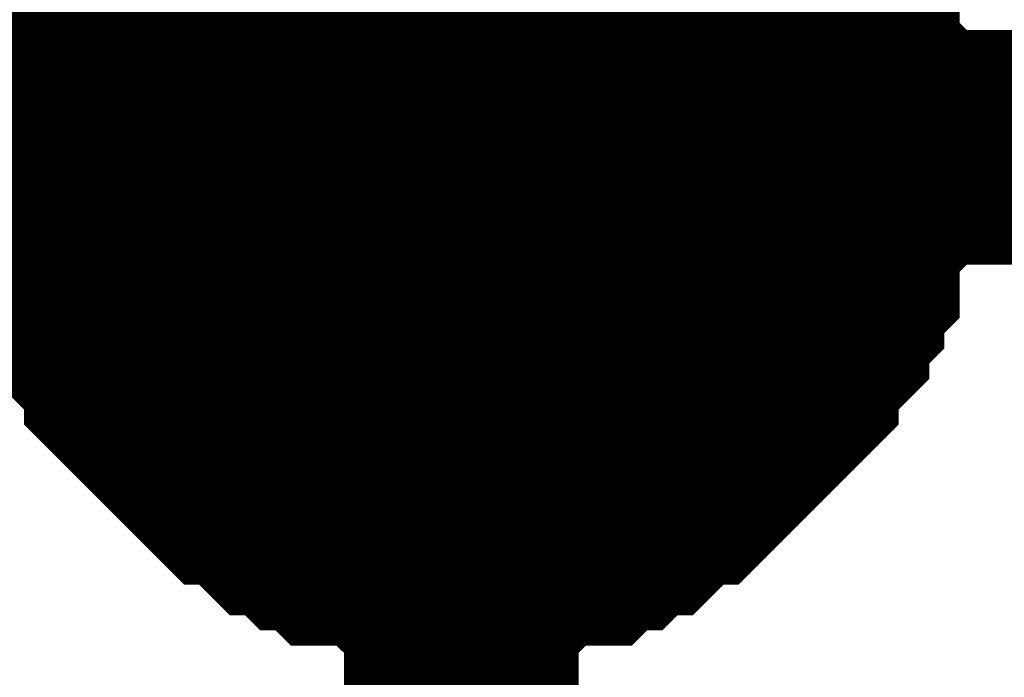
# Model space of a CAD drawing. Header units: inches. Extents: x 0 to 292, y 0 to 193.
# Tile 42 of 256: x 62.095 to 63.354, y 46.218 to 47.059. Entities that reach past the tile are written whole.
import ezdxf

# ---------------------------------------------------------------- set-up
doc = ezdxf.new("R2010")
doc.units = ezdxf.units.IN
doc.layers.add('Sheet', color=255, linetype='Continuous')

msp = doc.modelspace()

# ---------------------------------------------------------------- linework, layer by layer
at = {"layer": 'Sheet'}
msp.add_lwpolyline([(62.364, 46.904, 0.508, 0.508, 1), (62.872, 46.904, 0.508, 0.508, 1)], format="xyseb", close=True, dxfattribs=at)
for points in [[(62.1531, 46.8956, 0.2997, 0.2997, 0), (62.1531, 46.9151, 0.2997, 0.2997, 0), (62.1531, 46.9541, 0.2997, 0.2997, 0), (62.1531, 46.9736, 0.2997, 0.2997, 0), (62.1726, 46.9931, 0.2997, 0.2997, 0), (62.1726, 47.0126, 0.2997, 0.2997, 0), (62.1726, 47.0516, 0.2997, 0.2997, 0), (62.192, 47.071, 0.2997, 0.2997, 0), (62.192, 47.0905, 0.2997, 0.2997, 0), (62.2115, 47.11, 0.2997, 0.2997, 0), (62.2115, 47.1295, 0.2997, 0.2997, 0), (62.231, 47.149, 0.2997, 0.2997, 0), (62.2505, 47.1685, 0.2997, 0.2997, 0), (62.2505, 47.188, 0.2997, 0.2997, 0), (62.27, 47.2075, 0.2997, 0.2997, 0), (62.2895, 47.227, 0.2997, 0.2997, 0)], [(62.1531, 46.8956, 0.2997, 0.2997, 0), (62.1531, 46.9151, 0.2997, 0.2997, 0), (62.1531, 46.9541, 0.2997, 0.2997, 0), (62.1531, 46.9736, 0.2997, 0.2997, 0), (62.1726, 46.9931, 0.2997, 0.2997, 0), (62.1726, 47.0126, 0.2997, 0.2997, 0), (62.1726, 47.0516, 0.2997, 0.2997, 0), (62.192, 47.071, 0.2997, 0.2997, 0), (62.192, 47.0905, 0.2997, 0.2997, 0), (62.2115, 47.11, 0.2997, 0.2997, 0), (62.2115, 47.1295, 0.2997, 0.2997, 0), (62.231, 47.149, 0.2997, 0.2997, 0), (62.2505, 47.1685, 0.2997, 0.2997, 0), (62.2505, 47.188, 0.2997, 0.2997, 0), (62.27, 47.2075, 0.2997, 0.2997, 0), (62.2895, 47.227, 0.2997, 0.2997, 0)], [(62.1531, 46.8956, 0.2997, 0.2997, 0), (62.1531, 46.9151, 0.2997, 0.2997, 0), (62.1531, 46.9541, 0.2997, 0.2997, 0), (62.1531, 46.9736, 0.2997, 0.2997, 0), (62.1726, 46.9931, 0.2997, 0.2997, 0), (62.1726, 47.0126, 0.2997, 0.2997, 0), (62.1726, 47.0516, 0.2997, 0.2997, 0), (62.192, 47.071, 0.2997, 0.2997, 0), (62.192, 47.0905, 0.2997, 0.2997, 0), (62.2115, 47.11, 0.2997, 0.2997, 0), (62.2115, 47.1295, 0.2997, 0.2997, 0), (62.231, 47.149, 0.2997, 0.2997, 0), (62.2505, 47.1685, 0.2997, 0.2997, 0), (62.2505, 47.188, 0.2997, 0.2997, 0), (62.27, 47.2075, 0.2997, 0.2997, 0), (62.2895, 47.227, 0.2997, 0.2997, 0)], [(62.1531, 46.8956, 0.2997, 0.2997, 0), (62.1531, 46.9151, 0.2997, 0.2997, 0), (62.1531, 46.9541, 0.2997, 0.2997, 0), (62.1531, 46.9736, 0.2997, 0.2997, 0), (62.1726, 46.9931, 0.2997, 0.2997, 0), (62.1726, 47.0126, 0.2997, 0.2997, 0), (62.1726, 47.0516, 0.2997, 0.2997, 0), (62.192, 47.071, 0.2997, 0.2997, 0), (62.192, 47.0905, 0.2997, 0.2997, 0), (62.2115, 47.11, 0.2997, 0.2997, 0), (62.2115, 47.1295, 0.2997, 0.2997, 0), (62.231, 47.149, 0.2997, 0.2997, 0), (62.2505, 47.1685, 0.2997, 0.2997, 0), (62.2505, 47.188, 0.2997, 0.2997, 0), (62.27, 47.2075, 0.2997, 0.2997, 0), (62.2895, 47.227, 0.2997, 0.2997, 0)], [(63.0298, 47.227, 0.2997, 0.2997, 0), (63.0493, 47.2075, 0.2997, 0.2997, 0), (63.0688, 47.188, 0.2997, 0.2997, 0), (63.0688, 47.1685, 0.2997, 0.2997, 0), (63.0883, 47.149, 0.2997, 0.2997, 0), (63.1078, 47.1295, 0.2997, 0.2997, 0), (63.1078, 47.11, 0.2997, 0.2997, 0), (63.1273, 47.0905, 0.2997, 0.2997, 0), (63.1273, 47.071, 0.2997, 0.2997, 0), (63.1468, 47.0516, 0.2997, 0.2997, 0), (63.1468, 47.0126, 0.2997, 0.2997, 0), (63.1468, 46.9931, 0.2997, 0.2997, 0), (63.1662, 46.9736, 0.2997, 0.2997, 0), (63.1662, 46.9541, 0.2997, 0.2997, 0), (63.1662, 46.9151, 0.2997, 0.2997, 0), (63.1662, 46.8956, 0.2997, 0.2997, 0)], [(63.0298, 47.227, 0.2997, 0.2997, 0), (63.0493, 47.2075, 0.2997, 0.2997, 0), (63.0688, 47.188, 0.2997, 0.2997, 0), (63.0688, 47.1685, 0.2997, 0.2997, 0), (63.0883, 47.149, 0.2997, 0.2997, 0), (63.1078, 47.1295, 0.2997, 0.2997, 0), (63.1078, 47.11, 0.2997, 0.2997, 0), (63.1273, 47.0905, 0.2997, 0.2997, 0), (63.1273, 47.071, 0.2997, 0.2997, 0), (63.1468, 47.0516, 0.2997, 0.2997, 0), (63.1468, 47.0126, 0.2997, 0.2997, 0), (63.1468, 46.9931, 0.2997, 0.2997, 0), (63.1662, 46.9736, 0.2997, 0.2997, 0), (63.1662, 46.9541, 0.2997, 0.2997, 0), (63.1662, 46.9151, 0.2997, 0.2997, 0), (63.1662, 46.8956, 0.2997, 0.2997, 0)], [(63.0298, 47.227, 0.2997, 0.2997, 0), (63.0493, 47.2075, 0.2997, 0.2997, 0), (63.0688, 47.188, 0.2997, 0.2997, 0), (63.0688, 47.1685, 0.2997, 0.2997, 0), (63.0883, 47.149, 0.2997, 0.2997, 0), (63.1078, 47.1295, 0.2997, 0.2997, 0), (63.1078, 47.11, 0.2997, 0.2997, 0), (63.1273, 47.0905, 0.2997, 0.2997, 0), (63.1273, 47.071, 0.2997, 0.2997, 0), (63.1468, 47.0516, 0.2997, 0.2997, 0), (63.1468, 47.0126, 0.2997, 0.2997, 0), (63.1468, 46.9931, 0.2997, 0.2997, 0), (63.1662, 46.9736, 0.2997, 0.2997, 0), (63.1662, 46.9541, 0.2997, 0.2997, 0), (63.1662, 46.9151, 0.2997, 0.2997, 0), (63.1662, 46.8956, 0.2997, 0.2997, 0)], [(63.0298, 47.227, 0.2997, 0.2997, 0), (63.0493, 47.2075, 0.2997, 0.2997, 0), (63.0688, 47.188, 0.2997, 0.2997, 0), (63.0688, 47.1685, 0.2997, 0.2997, 0), (63.0883, 47.149, 0.2997, 0.2997, 0), (63.1078, 47.1295, 0.2997, 0.2997, 0), (63.1078, 47.11, 0.2997, 0.2997, 0), (63.1273, 47.0905, 0.2997, 0.2997, 0), (63.1273, 47.071, 0.2997, 0.2997, 0), (63.1468, 47.0516, 0.2997, 0.2997, 0), (63.1468, 47.0126, 0.2997, 0.2997, 0), (63.1468, 46.9931, 0.2997, 0.2997, 0), (63.1662, 46.9736, 0.2997, 0.2997, 0), (63.1662, 46.9541, 0.2997, 0.2997, 0), (63.1662, 46.9151, 0.2997, 0.2997, 0), (63.1662, 46.8956, 0.2997, 0.2997, 0)], [(62.1531, 46.8956, 0.0991, 0.0991, 0), (62.1531, 46.9151, 0.0991, 0.0991, 0), (62.1531, 46.9541, 0.0991, 0.0991, 0), (62.1531, 46.9736, 0.0991, 0.0991, 0), (62.1726, 46.9931, 0.0991, 0.0991, 0), (62.1726, 47.0126, 0.0991, 0.0991, 0), (62.1726, 47.0516, 0.0991, 0.0991, 0), (62.192, 47.071, 0.0991, 0.0991, 0), (62.192, 47.0905, 0.0991, 0.0991, 0), (62.2115, 47.11, 0.0991, 0.0991, 0)], [(62.1531, 46.8956, 0.0991, 0.0991, 0), (62.1531, 46.9151, 0.0991, 0.0991, 0), (62.1531, 46.9541, 0.0991, 0.0991, 0), (62.1531, 46.9736, 0.0991, 0.0991, 0), (62.1726, 46.9931, 0.0991, 0.0991, 0), (62.1726, 47.0126, 0.0991, 0.0991, 0), (62.1726, 47.0516, 0.0991, 0.0991, 0), (62.192, 47.071, 0.0991, 0.0991, 0), (62.192, 47.0905, 0.0991, 0.0991, 0), (62.2115, 47.11, 0.0991, 0.0991, 0)], [(62.1531, 46.8956, 0.0991, 0.0991, 0), (62.1531, 46.9151, 0.0991, 0.0991, 0), (62.1531, 46.9541, 0.0991, 0.0991, 0), (62.1531, 46.9736, 0.0991, 0.0991, 0), (62.1726, 46.9931, 0.0991, 0.0991, 0), (62.1726, 47.0126, 0.0991, 0.0991, 0), (62.1726, 47.0516, 0.0991, 0.0991, 0), (62.192, 47.071, 0.0991, 0.0991, 0), (62.192, 47.0905, 0.0991, 0.0991, 0), (62.2115, 47.11, 0.0991, 0.0991, 0)], [(62.1531, 46.8956, 0.0991, 0.0991, 0), (62.1531, 46.9151, 0.0991, 0.0991, 0), (62.1531, 46.9541, 0.0991, 0.0991, 0), (62.1531, 46.9736, 0.0991, 0.0991, 0), (62.1726, 46.9931, 0.0991, 0.0991, 0), (62.1726, 47.0126, 0.0991, 0.0991, 0), (62.1726, 47.0516, 0.0991, 0.0991, 0), (62.192, 47.071, 0.0991, 0.0991, 0), (62.192, 47.0905, 0.0991, 0.0991, 0), (62.2115, 47.11, 0.0991, 0.0991, 0)], [(63.1078, 47.11, 0.0991, 0.0991, 0), (63.1273, 47.0905, 0.0991, 0.0991, 0), (63.1273, 47.071, 0.0991, 0.0991, 0), (63.1468, 47.0516, 0.0991, 0.0991, 0), (63.1468, 47.0126, 0.0991, 0.0991, 0), (63.1468, 46.9931, 0.0991, 0.0991, 0), (63.1662, 46.9736, 0.0991, 0.0991, 0), (63.1662, 46.9541, 0.0991, 0.0991, 0), (63.1662, 46.9151, 0.0991, 0.0991, 0), (63.1662, 46.8956, 0.0991, 0.0991, 0)], [(63.1078, 47.11, 0.0991, 0.0991, 0), (63.1273, 47.0905, 0.0991, 0.0991, 0), (63.1273, 47.071, 0.0991, 0.0991, 0), (63.1468, 47.0516, 0.0991, 0.0991, 0), (63.1468, 47.0126, 0.0991, 0.0991, 0), (63.1468, 46.9931, 0.0991, 0.0991, 0), (63.1662, 46.9736, 0.0991, 0.0991, 0), (63.1662, 46.9541, 0.0991, 0.0991, 0), (63.1662, 46.9151, 0.0991, 0.0991, 0), (63.1662, 46.8956, 0.0991, 0.0991, 0)], [(63.1078, 47.11, 0.0991, 0.0991, 0), (63.1273, 47.0905, 0.0991, 0.0991, 0), (63.1273, 47.071, 0.0991, 0.0991, 0), (63.1468, 47.0516, 0.0991, 0.0991, 0), (63.1468, 47.0126, 0.0991, 0.0991, 0), (63.1468, 46.9931, 0.0991, 0.0991, 0), (63.1662, 46.9736, 0.0991, 0.0991, 0), (63.1662, 46.9541, 0.0991, 0.0991, 0), (63.1662, 46.9151, 0.0991, 0.0991, 0), (63.1662, 46.8956, 0.0991, 0.0991, 0)], [(63.1078, 47.11, 0.0991, 0.0991, 0), (63.1273, 47.0905, 0.0991, 0.0991, 0), (63.1273, 47.071, 0.0991, 0.0991, 0), (63.1468, 47.0516, 0.0991, 0.0991, 0), (63.1468, 47.0126, 0.0991, 0.0991, 0), (63.1468, 46.9931, 0.0991, 0.0991, 0), (63.1662, 46.9736, 0.0991, 0.0991, 0), (63.1662, 46.9541, 0.0991, 0.0991, 0), (63.1662, 46.9151, 0.0991, 0.0991, 0), (63.1662, 46.8956, 0.0991, 0.0991, 0)], [(36.5904, 45.0635, 0.2997, 0.2997, 0), (36.5904, 46.8956, 0.2997, 0.2997, 0), (48.3002, 46.8956, 0.2997, 0.2997, 0), (62.6597, 46.8956, 0.2997, 0.2997, 0), (62.6597, 42.3542, 0.2997, 0.2997, 0)], [(62.6597, 46.3889, 0.2997, 0.2997, 0), (62.6402, 46.3889, 0.2997, 0.2997, 0), (62.6012, 46.3889, 0.2997, 0.2997, 0), (62.5817, 46.3889, 0.2997, 0.2997, 0), (62.5622, 46.4083, 0.2997, 0.2997, 0), (62.5428, 46.4083, 0.2997, 0.2997, 0), (62.5038, 46.4083, 0.2997, 0.2997, 0), (62.4843, 46.4278, 0.2997, 0.2997, 0), (62.4648, 46.4278, 0.2997, 0.2997, 0), (62.4453, 46.4473, 0.2997, 0.2997, 0), (62.4259, 46.4473, 0.2997, 0.2997, 0), (62.4064, 46.4668, 0.2997, 0.2997, 0), (62.3869, 46.4863, 0.2997, 0.2997, 0), (62.3674, 46.4863, 0.2997, 0.2997, 0), (62.3479, 46.5058, 0.2997, 0.2997, 0), (62.3284, 46.5253, 0.2997, 0.2997, 0), (62.309, 46.5448, 0.2997, 0.2997, 0), (62.2895, 46.5643, 0.2997, 0.2997, 0), (62.27, 46.5838, 0.2997, 0.2997, 0), (62.2505, 46.6033, 0.2997, 0.2997, 0), (62.2505, 46.6227, 0.2997, 0.2997, 0), (62.231, 46.6422, 0.2997, 0.2997, 0), (62.2115, 46.6617, 0.2997, 0.2997, 0), (62.2115, 46.6812, 0.2997, 0.2997, 0), (62.192, 46.7007, 0.2997, 0.2997, 0), (62.192, 46.7202, 0.2997, 0.2997, 0), (62.1726, 46.7397, 0.2997, 0.2997, 0), (62.1726, 46.7787, 0.2997, 0.2997, 0), (62.1726, 46.7982, 0.2997, 0.2997, 0), (62.1531, 46.8177, 0.2997, 0.2997, 0), (62.1531, 46.8371, 0.2997, 0.2997, 0), (62.1531, 46.8761, 0.2997, 0.2997, 0), (62.1531, 46.8956, 0.2997, 0.2997, 0)], [(62.1531, 46.8956, 0.2997, 0.2997, 0), (62.1531, 46.8956, 0.2997, 0.2997, 0)], [(62.6597, 46.3889, 0.2997, 0.2997, 0), (62.6402, 46.3889, 0.2997, 0.2997, 0), (62.6012, 46.3889, 0.2997, 0.2997, 0), (62.5817, 46.3889, 0.2997, 0.2997, 0), (62.5622, 46.4083, 0.2997, 0.2997, 0), (62.5428, 46.4083, 0.2997, 0.2997, 0), (62.5038, 46.4083, 0.2997, 0.2997, 0), (62.4843, 46.4278, 0.2997, 0.2997, 0), (62.4648, 46.4278, 0.2997, 0.2997, 0), (62.4453, 46.4473, 0.2997, 0.2997, 0), (62.4259, 46.4473, 0.2997, 0.2997, 0), (62.4064, 46.4668, 0.2997, 0.2997, 0), (62.3869, 46.4863, 0.2997, 0.2997, 0), (62.3674, 46.4863, 0.2997, 0.2997, 0), (62.3479, 46.5058, 0.2997, 0.2997, 0), (62.3284, 46.5253, 0.2997, 0.2997, 0), (62.309, 46.5448, 0.2997, 0.2997, 0), (62.2895, 46.5643, 0.2997, 0.2997, 0), (62.27, 46.5838, 0.2997, 0.2997, 0), (62.2505, 46.6033, 0.2997, 0.2997, 0), (62.2505, 46.6227, 0.2997, 0.2997, 0), (62.231, 46.6422, 0.2997, 0.2997, 0), (62.2115, 46.6617, 0.2997, 0.2997, 0), (62.2115, 46.6812, 0.2997, 0.2997, 0), (62.192, 46.7007, 0.2997, 0.2997, 0), (62.192, 46.7202, 0.2997, 0.2997, 0), (62.1726, 46.7397, 0.2997, 0.2997, 0), (62.1726, 46.7787, 0.2997, 0.2997, 0), (62.1726, 46.7982, 0.2997, 0.2997, 0), (62.1531, 46.8177, 0.2997, 0.2997, 0), (62.1531, 46.8371, 0.2997, 0.2997, 0), (62.1531, 46.8761, 0.2997, 0.2997, 0), (62.1531, 46.8956, 0.2997, 0.2997, 0)], [(62.1531, 46.8956, 0.2997, 0.2997, 0), (62.1531, 46.8956, 0.2997, 0.2997, 0)], [(62.6597, 46.3889, 0.2997, 0.2997, 0), (62.6402, 46.3889, 0.2997, 0.2997, 0), (62.6012, 46.3889, 0.2997, 0.2997, 0), (62.5817, 46.3889, 0.2997, 0.2997, 0), (62.5622, 46.4083, 0.2997, 0.2997, 0), (62.5428, 46.4083, 0.2997, 0.2997, 0), (62.5038, 46.4083, 0.2997, 0.2997, 0), (62.4843, 46.4278, 0.2997, 0.2997, 0), (62.4648, 46.4278, 0.2997, 0.2997, 0), (62.4453, 46.4473, 0.2997, 0.2997, 0), (62.4259, 46.4473, 0.2997, 0.2997, 0), (62.4064, 46.4668, 0.2997, 0.2997, 0), (62.3869, 46.4863, 0.2997, 0.2997, 0), (62.3674, 46.4863, 0.2997, 0.2997, 0), (62.3479, 46.5058, 0.2997, 0.2997, 0), (62.3284, 46.5253, 0.2997, 0.2997, 0), (62.309, 46.5448, 0.2997, 0.2997, 0), (62.2895, 46.5643, 0.2997, 0.2997, 0), (62.27, 46.5838, 0.2997, 0.2997, 0), (62.2505, 46.6033, 0.2997, 0.2997, 0), (62.2505, 46.6227, 0.2997, 0.2997, 0), (62.231, 46.6422, 0.2997, 0.2997, 0), (62.2115, 46.6617, 0.2997, 0.2997, 0), (62.2115, 46.6812, 0.2997, 0.2997, 0), (62.192, 46.7007, 0.2997, 0.2997, 0), (62.192, 46.7202, 0.2997, 0.2997, 0), (62.1726, 46.7397, 0.2997, 0.2997, 0), (62.1726, 46.7787, 0.2997, 0.2997, 0), (62.1726, 46.7982, 0.2997, 0.2997, 0), (62.1531, 46.8177, 0.2997, 0.2997, 0), (62.1531, 46.8371, 0.2997, 0.2997, 0), (62.1531, 46.8761, 0.2997, 0.2997, 0), (62.1531, 46.8956, 0.2997, 0.2997, 0)], [(62.1531, 46.8956, 0.2997, 0.2997, 0), (62.1531, 46.8956, 0.2997, 0.2997, 0)], [(62.6597, 46.3889, 0.2997, 0.2997, 0), (62.6402, 46.3889, 0.2997, 0.2997, 0), (62.6012, 46.3889, 0.2997, 0.2997, 0), (62.5817, 46.3889, 0.2997, 0.2997, 0), (62.5622, 46.4083, 0.2997, 0.2997, 0), (62.5428, 46.4083, 0.2997, 0.2997, 0), (62.5038, 46.4083, 0.2997, 0.2997, 0), (62.4843, 46.4278, 0.2997, 0.2997, 0), (62.4648, 46.4278, 0.2997, 0.2997, 0), (62.4453, 46.4473, 0.2997, 0.2997, 0), (62.4259, 46.4473, 0.2997, 0.2997, 0), (62.4064, 46.4668, 0.2997, 0.2997, 0), (62.3869, 46.4863, 0.2997, 0.2997, 0), (62.3674, 46.4863, 0.2997, 0.2997, 0), (62.3479, 46.5058, 0.2997, 0.2997, 0), (62.3284, 46.5253, 0.2997, 0.2997, 0), (62.309, 46.5448, 0.2997, 0.2997, 0), (62.2895, 46.5643, 0.2997, 0.2997, 0), (62.27, 46.5838, 0.2997, 0.2997, 0), (62.2505, 46.6033, 0.2997, 0.2997, 0), (62.2505, 46.6227, 0.2997, 0.2997, 0), (62.231, 46.6422, 0.2997, 0.2997, 0), (62.2115, 46.6617, 0.2997, 0.2997, 0), (62.2115, 46.6812, 0.2997, 0.2997, 0), (62.192, 46.7007, 0.2997, 0.2997, 0), (62.192, 46.7202, 0.2997, 0.2997, 0), (62.1726, 46.7397, 0.2997, 0.2997, 0), (62.1726, 46.7787, 0.2997, 0.2997, 0), (62.1726, 46.7982, 0.2997, 0.2997, 0), (62.1531, 46.8177, 0.2997, 0.2997, 0), (62.1531, 46.8371, 0.2997, 0.2997, 0), (62.1531, 46.8761, 0.2997, 0.2997, 0), (62.1531, 46.8956, 0.2997, 0.2997, 0)], [(62.1531, 46.8956, 0.2997, 0.2997, 0), (62.1531, 46.8956, 0.2997, 0.2997, 0)], [(62.6597, 46.8956, 0.2997, 0.2997, 0), (74.0771, 46.8956, 0.2997, 0.2997, 0)], [(63.1662, 46.8956, 0.2997, 0.2997, 0), (63.1662, 46.8761, 0.2997, 0.2997, 0), (63.1662, 46.8371, 0.2997, 0.2997, 0), (63.1662, 46.8177, 0.2997, 0.2997, 0), (63.1468, 46.7982, 0.2997, 0.2997, 0), (63.1468, 46.7787, 0.2997, 0.2997, 0), (63.1468, 46.7397, 0.2997, 0.2997, 0), (63.1273, 46.7202, 0.2997, 0.2997, 0), (63.1273, 46.7007, 0.2997, 0.2997, 0), (63.1078, 46.6812, 0.2997, 0.2997, 0), (63.1078, 46.6617, 0.2997, 0.2997, 0), (63.0883, 46.6422, 0.2997, 0.2997, 0), (63.0688, 46.6227, 0.2997, 0.2997, 0), (63.0688, 46.6033, 0.2997, 0.2997, 0), (63.0493, 46.5838, 0.2997, 0.2997, 0), (63.0298, 46.5643, 0.2997, 0.2997, 0), (63.0104, 46.5448, 0.2997, 0.2997, 0), (62.9909, 46.5253, 0.2997, 0.2997, 0), (62.9714, 46.5058, 0.2997, 0.2997, 0), (62.9519, 46.4863, 0.2997, 0.2997, 0), (62.9324, 46.4863, 0.2997, 0.2997, 0), (62.9129, 46.4668, 0.2997, 0.2997, 0), (62.8935, 46.4473, 0.2997, 0.2997, 0), (62.874, 46.4473, 0.2997, 0.2997, 0), (62.8545, 46.4278, 0.2997, 0.2997, 0), (62.835, 46.4278, 0.2997, 0.2997, 0), (62.8155, 46.4083, 0.2997, 0.2997, 0), (62.7766, 46.4083, 0.2997, 0.2997, 0), (62.7571, 46.4083, 0.2997, 0.2997, 0), (62.7376, 46.3889, 0.2997, 0.2997, 0), (62.7181, 46.3889, 0.2997, 0.2997, 0), (62.6791, 46.3889, 0.2997, 0.2997, 0), (62.6597, 46.3889, 0.2997, 0.2997, 0)], [(63.1662, 46.8956, 0.2997, 0.2997, 0), (63.1662, 46.8761, 0.2997, 0.2997, 0), (63.1662, 46.8371, 0.2997, 0.2997, 0), (63.1662, 46.8177, 0.2997, 0.2997, 0), (63.1468, 46.7982, 0.2997, 0.2997, 0), (63.1468, 46.7787, 0.2997, 0.2997, 0), (63.1468, 46.7397, 0.2997, 0.2997, 0), (63.1273, 46.7202, 0.2997, 0.2997, 0), (63.1273, 46.7007, 0.2997, 0.2997, 0), (63.1078, 46.6812, 0.2997, 0.2997, 0), (63.1078, 46.6617, 0.2997, 0.2997, 0), (63.0883, 46.6422, 0.2997, 0.2997, 0), (63.0688, 46.6227, 0.2997, 0.2997, 0), (63.0688, 46.6033, 0.2997, 0.2997, 0), (63.0493, 46.5838, 0.2997, 0.2997, 0), (63.0298, 46.5643, 0.2997, 0.2997, 0), (63.0104, 46.5448, 0.2997, 0.2997, 0), (62.9909, 46.5253, 0.2997, 0.2997, 0), (62.9714, 46.5058, 0.2997, 0.2997, 0), (62.9519, 46.4863, 0.2997, 0.2997, 0), (62.9324, 46.4863, 0.2997, 0.2997, 0), (62.9129, 46.4668, 0.2997, 0.2997, 0), (62.8935, 46.4473, 0.2997, 0.2997, 0), (62.874, 46.4473, 0.2997, 0.2997, 0), (62.8545, 46.4278, 0.2997, 0.2997, 0), (62.835, 46.4278, 0.2997, 0.2997, 0), (62.8155, 46.4083, 0.2997, 0.2997, 0), (62.7766, 46.4083, 0.2997, 0.2997, 0), (62.7571, 46.4083, 0.2997, 0.2997, 0), (62.7376, 46.3889, 0.2997, 0.2997, 0), (62.7181, 46.3889, 0.2997, 0.2997, 0), (62.6791, 46.3889, 0.2997, 0.2997, 0), (62.6597, 46.3889, 0.2997, 0.2997, 0)], [(63.1662, 46.8956, 0.2997, 0.2997, 0), (63.1662, 46.8761, 0.2997, 0.2997, 0), (63.1662, 46.8371, 0.2997, 0.2997, 0), (63.1662, 46.8177, 0.2997, 0.2997, 0), (63.1468, 46.7982, 0.2997, 0.2997, 0), (63.1468, 46.7787, 0.2997, 0.2997, 0), (63.1468, 46.7397, 0.2997, 0.2997, 0), (63.1273, 46.7202, 0.2997, 0.2997, 0), (63.1273, 46.7007, 0.2997, 0.2997, 0), (63.1078, 46.6812, 0.2997, 0.2997, 0), (63.1078, 46.6617, 0.2997, 0.2997, 0), (63.0883, 46.6422, 0.2997, 0.2997, 0), (63.0688, 46.6227, 0.2997, 0.2997, 0), (63.0688, 46.6033, 0.2997, 0.2997, 0), (63.0493, 46.5838, 0.2997, 0.2997, 0), (63.0298, 46.5643, 0.2997, 0.2997, 0), (63.0104, 46.5448, 0.2997, 0.2997, 0), (62.9909, 46.5253, 0.2997, 0.2997, 0), (62.9714, 46.5058, 0.2997, 0.2997, 0), (62.9519, 46.4863, 0.2997, 0.2997, 0), (62.9324, 46.4863, 0.2997, 0.2997, 0), (62.9129, 46.4668, 0.2997, 0.2997, 0), (62.8935, 46.4473, 0.2997, 0.2997, 0), (62.874, 46.4473, 0.2997, 0.2997, 0), (62.8545, 46.4278, 0.2997, 0.2997, 0), (62.835, 46.4278, 0.2997, 0.2997, 0), (62.8155, 46.4083, 0.2997, 0.2997, 0), (62.7766, 46.4083, 0.2997, 0.2997, 0), (62.7571, 46.4083, 0.2997, 0.2997, 0), (62.7376, 46.3889, 0.2997, 0.2997, 0), (62.7181, 46.3889, 0.2997, 0.2997, 0), (62.6791, 46.3889, 0.2997, 0.2997, 0), (62.6597, 46.3889, 0.2997, 0.2997, 0)], [(63.1662, 46.8956, 0.2997, 0.2997, 0), (63.1662, 46.8761, 0.2997, 0.2997, 0), (63.1662, 46.8371, 0.2997, 0.2997, 0), (63.1662, 46.8177, 0.2997, 0.2997, 0), (63.1468, 46.7982, 0.2997, 0.2997, 0), (63.1468, 46.7787, 0.2997, 0.2997, 0), (63.1468, 46.7397, 0.2997, 0.2997, 0), (63.1273, 46.7202, 0.2997, 0.2997, 0), (63.1273, 46.7007, 0.2997, 0.2997, 0), (63.1078, 46.6812, 0.2997, 0.2997, 0), (63.1078, 46.6617, 0.2997, 0.2997, 0), (63.0883, 46.6422, 0.2997, 0.2997, 0), (63.0688, 46.6227, 0.2997, 0.2997, 0), (63.0688, 46.6033, 0.2997, 0.2997, 0), (63.0493, 46.5838, 0.2997, 0.2997, 0), (63.0298, 46.5643, 0.2997, 0.2997, 0), (63.0104, 46.5448, 0.2997, 0.2997, 0), (62.9909, 46.5253, 0.2997, 0.2997, 0), (62.9714, 46.5058, 0.2997, 0.2997, 0), (62.9519, 46.4863, 0.2997, 0.2997, 0), (62.9324, 46.4863, 0.2997, 0.2997, 0), (62.9129, 46.4668, 0.2997, 0.2997, 0), (62.8935, 46.4473, 0.2997, 0.2997, 0), (62.874, 46.4473, 0.2997, 0.2997, 0), (62.8545, 46.4278, 0.2997, 0.2997, 0), (62.835, 46.4278, 0.2997, 0.2997, 0), (62.8155, 46.4083, 0.2997, 0.2997, 0), (62.7766, 46.4083, 0.2997, 0.2997, 0), (62.7571, 46.4083, 0.2997, 0.2997, 0), (62.7376, 46.3889, 0.2997, 0.2997, 0), (62.7181, 46.3889, 0.2997, 0.2997, 0), (62.6791, 46.3889, 0.2997, 0.2997, 0), (62.6597, 46.3889, 0.2997, 0.2997, 0)], [(63.1662, 46.8956, 0.2997, 0.2997, 0), (63.1662, 46.8956, 0.2997, 0.2997, 0), (63.1662, 46.8956, 0.2997, 0.2997, 0), (63.1662, 46.8956, 0.2997, 0.2997, 0), (63.1662, 46.8956, 0.2997, 0.2997, 0), (63.1662, 46.8956, 0.2997, 0.2997, 0), (63.1662, 46.8956, 0.2997, 0.2997, 0), (63.1662, 46.8956, 0.2997, 0.2997, 0), (63.1662, 46.8956, 0.2997, 0.2997, 0), (63.1662, 46.8956, 0.2997, 0.2997, 0), (63.1662, 46.8956, 0.2997, 0.2997, 0), (63.1662, 46.8956, 0.2997, 0.2997, 0), (63.1662, 46.8956, 0.2997, 0.2997, 0), (63.1662, 46.8956, 0.2997, 0.2997, 0), (63.1662, 46.8956, 0.2997, 0.2997, 0), (63.1662, 46.8956, 0.2997, 0.2997, 0), (63.1662, 46.8956, 0.2997, 0.2997, 0), (63.1662, 46.8956, 0.2997, 0.2997, 0), (63.1662, 46.8956, 0.2997, 0.2997, 0), (63.1662, 46.8956, 0.2997, 0.2997, 0), (63.1662, 46.8956, 0.2997, 0.2997, 0), (63.1662, 46.8956, 0.2997, 0.2997, 0), (63.1662, 46.8956, 0.2997, 0.2997, 0), (63.1662, 46.8956, 0.2997, 0.2997, 0), (63.1662, 46.8956, 0.2997, 0.2997, 0), (63.1662, 46.8956, 0.2997, 0.2997, 0), (63.1662, 46.8956, 0.2997, 0.2997, 0), (63.1662, 46.8956, 0.2997, 0.2997, 0), (63.1662, 46.8956, 0.2997, 0.2997, 0), (63.1662, 46.8956, 0.2997, 0.2997, 0), (63.1662, 46.8956, 0.2997, 0.2997, 0), (63.1662, 46.8956, 0.2997, 0.2997, 0), (63.1662, 46.8956, 0.2997, 0.2997, 0)], [(63.1662, 46.8956, 0.2997, 0.2997, 0), (63.1662, 46.8956, 0.2997, 0.2997, 0)], [(63.1662, 46.8956, 0.2997, 0.2997, 0), (63.1662, 46.8956, 0.2997, 0.2997, 0), (63.1662, 46.8956, 0.2997, 0.2997, 0), (63.1662, 46.8956, 0.2997, 0.2997, 0), (63.1662, 46.8956, 0.2997, 0.2997, 0), (63.1662, 46.8956, 0.2997, 0.2997, 0), (63.1662, 46.8956, 0.2997, 0.2997, 0), (63.1662, 46.8956, 0.2997, 0.2997, 0), (63.1662, 46.8956, 0.2997, 0.2997, 0), (63.1662, 46.8956, 0.2997, 0.2997, 0), (63.1662, 46.8956, 0.2997, 0.2997, 0), (63.1662, 46.8956, 0.2997, 0.2997, 0), (63.1662, 46.8956, 0.2997, 0.2997, 0), (63.1662, 46.8956, 0.2997, 0.2997, 0), (63.1662, 46.8956, 0.2997, 0.2997, 0), (63.1662, 46.8956, 0.2997, 0.2997, 0), (63.1662, 46.8956, 0.2997, 0.2997, 0), (63.1662, 46.8956, 0.2997, 0.2997, 0), (63.1662, 46.8956, 0.2997, 0.2997, 0), (63.1662, 46.8956, 0.2997, 0.2997, 0), (63.1662, 46.8956, 0.2997, 0.2997, 0), (63.1662, 46.8956, 0.2997, 0.2997, 0), (63.1662, 46.8956, 0.2997, 0.2997, 0), (63.1662, 46.8956, 0.2997, 0.2997, 0), (63.1662, 46.8956, 0.2997, 0.2997, 0), (63.1662, 46.8956, 0.2997, 0.2997, 0), (63.1662, 46.8956, 0.2997, 0.2997, 0), (63.1662, 46.8956, 0.2997, 0.2997, 0), (63.1662, 46.8956, 0.2997, 0.2997, 0), (63.1662, 46.8956, 0.2997, 0.2997, 0), (63.1662, 46.8956, 0.2997, 0.2997, 0), (63.1662, 46.8956, 0.2997, 0.2997, 0), (63.1662, 46.8956, 0.2997, 0.2997, 0)], [(63.1662, 46.8956, 0.2997, 0.2997, 0), (63.1662, 46.8956, 0.2997, 0.2997, 0)], [(63.1662, 46.8956, 0.2997, 0.2997, 0), (63.1662, 46.8956, 0.2997, 0.2997, 0), (63.1662, 46.8956, 0.2997, 0.2997, 0), (63.1662, 46.8956, 0.2997, 0.2997, 0), (63.1662, 46.8956, 0.2997, 0.2997, 0), (63.1662, 46.8956, 0.2997, 0.2997, 0), (63.1662, 46.8956, 0.2997, 0.2997, 0), (63.1662, 46.8956, 0.2997, 0.2997, 0), (63.1662, 46.8956, 0.2997, 0.2997, 0), (63.1662, 46.8956, 0.2997, 0.2997, 0), (63.1662, 46.8956, 0.2997, 0.2997, 0), (63.1662, 46.8956, 0.2997, 0.2997, 0), (63.1662, 46.8956, 0.2997, 0.2997, 0), (63.1662, 46.8956, 0.2997, 0.2997, 0), (63.1662, 46.8956, 0.2997, 0.2997, 0), (63.1662, 46.8956, 0.2997, 0.2997, 0), (63.1662, 46.8956, 0.2997, 0.2997, 0), (63.1662, 46.8956, 0.2997, 0.2997, 0), (63.1662, 46.8956, 0.2997, 0.2997, 0), (63.1662, 46.8956, 0.2997, 0.2997, 0), (63.1662, 46.8956, 0.2997, 0.2997, 0), (63.1662, 46.8956, 0.2997, 0.2997, 0), (63.1662, 46.8956, 0.2997, 0.2997, 0), (63.1662, 46.8956, 0.2997, 0.2997, 0), (63.1662, 46.8956, 0.2997, 0.2997, 0), (63.1662, 46.8956, 0.2997, 0.2997, 0), (63.1662, 46.8956, 0.2997, 0.2997, 0), (63.1662, 46.8956, 0.2997, 0.2997, 0), (63.1662, 46.8956, 0.2997, 0.2997, 0), (63.1662, 46.8956, 0.2997, 0.2997, 0), (63.1662, 46.8956, 0.2997, 0.2997, 0), (63.1662, 46.8956, 0.2997, 0.2997, 0), (63.1662, 46.8956, 0.2997, 0.2997, 0)], [(63.1662, 46.8956, 0.2997, 0.2997, 0), (63.1662, 46.8956, 0.2997, 0.2997, 0)], [(63.1662, 46.8956, 0.2997, 0.2997, 0), (63.1662, 46.8956, 0.2997, 0.2997, 0), (63.1662, 46.8956, 0.2997, 0.2997, 0), (63.1662, 46.8956, 0.2997, 0.2997, 0), (63.1662, 46.8956, 0.2997, 0.2997, 0), (63.1662, 46.8956, 0.2997, 0.2997, 0), (63.1662, 46.8956, 0.2997, 0.2997, 0), (63.1662, 46.8956, 0.2997, 0.2997, 0), (63.1662, 46.8956, 0.2997, 0.2997, 0), (63.1662, 46.8956, 0.2997, 0.2997, 0), (63.1662, 46.8956, 0.2997, 0.2997, 0), (63.1662, 46.8956, 0.2997, 0.2997, 0), (63.1662, 46.8956, 0.2997, 0.2997, 0), (63.1662, 46.8956, 0.2997, 0.2997, 0), (63.1662, 46.8956, 0.2997, 0.2997, 0), (63.1662, 46.8956, 0.2997, 0.2997, 0), (63.1662, 46.8956, 0.2997, 0.2997, 0), (63.1662, 46.8956, 0.2997, 0.2997, 0), (63.1662, 46.8956, 0.2997, 0.2997, 0), (63.1662, 46.8956, 0.2997, 0.2997, 0), (63.1662, 46.8956, 0.2997, 0.2997, 0), (63.1662, 46.8956, 0.2997, 0.2997, 0), (63.1662, 46.8956, 0.2997, 0.2997, 0), (63.1662, 46.8956, 0.2997, 0.2997, 0), (63.1662, 46.8956, 0.2997, 0.2997, 0), (63.1662, 46.8956, 0.2997, 0.2997, 0), (63.1662, 46.8956, 0.2997, 0.2997, 0), (63.1662, 46.8956, 0.2997, 0.2997, 0), (63.1662, 46.8956, 0.2997, 0.2997, 0), (63.1662, 46.8956, 0.2997, 0.2997, 0), (63.1662, 46.8956, 0.2997, 0.2997, 0), (63.1662, 46.8956, 0.2997, 0.2997, 0), (63.1662, 46.8956, 0.2997, 0.2997, 0)], [(63.1662, 46.8956, 0.2997, 0.2997, 0), (63.1662, 46.8956, 0.2997, 0.2997, 0)], [(62.6597, 46.3889, 0.0991, 0.0991, 0), (62.6402, 46.3889, 0.0991, 0.0991, 0), (62.6012, 46.3889, 0.0991, 0.0991, 0), (62.5817, 46.3889, 0.0991, 0.0991, 0), (62.5622, 46.4083, 0.0991, 0.0991, 0), (62.5428, 46.4083, 0.0991, 0.0991, 0), (62.5038, 46.4083, 0.0991, 0.0991, 0), (62.4843, 46.4278, 0.0991, 0.0991, 0), (62.4648, 46.4278, 0.0991, 0.0991, 0), (62.4453, 46.4473, 0.0991, 0.0991, 0), (62.4259, 46.4473, 0.0991, 0.0991, 0), (62.4064, 46.4668, 0.0991, 0.0991, 0), (62.3869, 46.4863, 0.0991, 0.0991, 0), (62.3674, 46.4863, 0.0991, 0.0991, 0), (62.3479, 46.5058, 0.0991, 0.0991, 0), (62.3284, 46.5253, 0.0991, 0.0991, 0), (62.309, 46.5448, 0.0991, 0.0991, 0), (62.2895, 46.5643, 0.0991, 0.0991, 0), (62.27, 46.5838, 0.0991, 0.0991, 0), (62.2505, 46.6033, 0.0991, 0.0991, 0), (62.2505, 46.6227, 0.0991, 0.0991, 0), (62.231, 46.6422, 0.0991, 0.0991, 0), (62.2115, 46.6617, 0.0991, 0.0991, 0), (62.2115, 46.6812, 0.0991, 0.0991, 0), (62.192, 46.7007, 0.0991, 0.0991, 0), (62.192, 46.7202, 0.0991, 0.0991, 0), (62.1726, 46.7397, 0.0991, 0.0991, 0), (62.1726, 46.7787, 0.0991, 0.0991, 0), (62.1726, 46.7982, 0.0991, 0.0991, 0), (62.1531, 46.8177, 0.0991, 0.0991, 0), (62.1531, 46.8371, 0.0991, 0.0991, 0), (62.1531, 46.8761, 0.0991, 0.0991, 0), (62.1531, 46.8956, 0.0991, 0.0991, 0)], [(62.1531, 46.8956, 0.0991, 0.0991, 0), (62.1531, 46.8956, 0.0991, 0.0991, 0)], [(62.6597, 46.3889, 0.0991, 0.0991, 0), (62.6402, 46.3889, 0.0991, 0.0991, 0), (62.6012, 46.3889, 0.0991, 0.0991, 0), (62.5817, 46.3889, 0.0991, 0.0991, 0), (62.5622, 46.4083, 0.0991, 0.0991, 0), (62.5428, 46.4083, 0.0991, 0.0991, 0), (62.5038, 46.4083, 0.0991, 0.0991, 0), (62.4843, 46.4278, 0.0991, 0.0991, 0), (62.4648, 46.4278, 0.0991, 0.0991, 0), (62.4453, 46.4473, 0.0991, 0.0991, 0), (62.4259, 46.4473, 0.0991, 0.0991, 0), (62.4064, 46.4668, 0.0991, 0.0991, 0), (62.3869, 46.4863, 0.0991, 0.0991, 0), (62.3674, 46.4863, 0.0991, 0.0991, 0), (62.3479, 46.5058, 0.0991, 0.0991, 0), (62.3284, 46.5253, 0.0991, 0.0991, 0), (62.309, 46.5448, 0.0991, 0.0991, 0), (62.2895, 46.5643, 0.0991, 0.0991, 0), (62.27, 46.5838, 0.0991, 0.0991, 0), (62.2505, 46.6033, 0.0991, 0.0991, 0), (62.2505, 46.6227, 0.0991, 0.0991, 0), (62.231, 46.6422, 0.0991, 0.0991, 0), (62.2115, 46.6617, 0.0991, 0.0991, 0), (62.2115, 46.6812, 0.0991, 0.0991, 0), (62.192, 46.7007, 0.0991, 0.0991, 0), (62.192, 46.7202, 0.0991, 0.0991, 0), (62.1726, 46.7397, 0.0991, 0.0991, 0), (62.1726, 46.7787, 0.0991, 0.0991, 0), (62.1726, 46.7982, 0.0991, 0.0991, 0), (62.1531, 46.8177, 0.0991, 0.0991, 0), (62.1531, 46.8371, 0.0991, 0.0991, 0), (62.1531, 46.8761, 0.0991, 0.0991, 0), (62.1531, 46.8956, 0.0991, 0.0991, 0)], [(62.1531, 46.8956, 0.0991, 0.0991, 0), (62.1531, 46.8956, 0.0991, 0.0991, 0)], [(62.6597, 46.3889, 0.0991, 0.0991, 0), (62.6402, 46.3889, 0.0991, 0.0991, 0), (62.6012, 46.3889, 0.0991, 0.0991, 0), (62.5817, 46.3889, 0.0991, 0.0991, 0), (62.5622, 46.4083, 0.0991, 0.0991, 0), (62.5428, 46.4083, 0.0991, 0.0991, 0), (62.5038, 46.4083, 0.0991, 0.0991, 0), (62.4843, 46.4278, 0.0991, 0.0991, 0), (62.4648, 46.4278, 0.0991, 0.0991, 0), (62.4453, 46.4473, 0.0991, 0.0991, 0), (62.4259, 46.4473, 0.0991, 0.0991, 0), (62.4064, 46.4668, 0.0991, 0.0991, 0), (62.3869, 46.4863, 0.0991, 0.0991, 0), (62.3674, 46.4863, 0.0991, 0.0991, 0), (62.3479, 46.5058, 0.0991, 0.0991, 0), (62.3284, 46.5253, 0.0991, 0.0991, 0), (62.309, 46.5448, 0.0991, 0.0991, 0), (62.2895, 46.5643, 0.0991, 0.0991, 0), (62.27, 46.5838, 0.0991, 0.0991, 0), (62.2505, 46.6033, 0.0991, 0.0991, 0), (62.2505, 46.6227, 0.0991, 0.0991, 0), (62.231, 46.6422, 0.0991, 0.0991, 0), (62.2115, 46.6617, 0.0991, 0.0991, 0), (62.2115, 46.6812, 0.0991, 0.0991, 0), (62.192, 46.7007, 0.0991, 0.0991, 0), (62.192, 46.7202, 0.0991, 0.0991, 0), (62.1726, 46.7397, 0.0991, 0.0991, 0), (62.1726, 46.7787, 0.0991, 0.0991, 0), (62.1726, 46.7982, 0.0991, 0.0991, 0), (62.1531, 46.8177, 0.0991, 0.0991, 0), (62.1531, 46.8371, 0.0991, 0.0991, 0), (62.1531, 46.8761, 0.0991, 0.0991, 0), (62.1531, 46.8956, 0.0991, 0.0991, 0)], [(62.1531, 46.8956, 0.0991, 0.0991, 0), (62.1531, 46.8956, 0.0991, 0.0991, 0)], [(62.6597, 46.3889, 0.0991, 0.0991, 0), (62.6402, 46.3889, 0.0991, 0.0991, 0), (62.6012, 46.3889, 0.0991, 0.0991, 0), (62.5817, 46.3889, 0.0991, 0.0991, 0), (62.5622, 46.4083, 0.0991, 0.0991, 0), (62.5428, 46.4083, 0.0991, 0.0991, 0), (62.5038, 46.4083, 0.0991, 0.0991, 0), (62.4843, 46.4278, 0.0991, 0.0991, 0), (62.4648, 46.4278, 0.0991, 0.0991, 0), (62.4453, 46.4473, 0.0991, 0.0991, 0), (62.4259, 46.4473, 0.0991, 0.0991, 0), (62.4064, 46.4668, 0.0991, 0.0991, 0), (62.3869, 46.4863, 0.0991, 0.0991, 0), (62.3674, 46.4863, 0.0991, 0.0991, 0), (62.3479, 46.5058, 0.0991, 0.0991, 0), (62.3284, 46.5253, 0.0991, 0.0991, 0), (62.309, 46.5448, 0.0991, 0.0991, 0), (62.2895, 46.5643, 0.0991, 0.0991, 0), (62.27, 46.5838, 0.0991, 0.0991, 0), (62.2505, 46.6033, 0.0991, 0.0991, 0), (62.2505, 46.6227, 0.0991, 0.0991, 0), (62.231, 46.6422, 0.0991, 0.0991, 0), (62.2115, 46.6617, 0.0991, 0.0991, 0), (62.2115, 46.6812, 0.0991, 0.0991, 0), (62.192, 46.7007, 0.0991, 0.0991, 0), (62.192, 46.7202, 0.0991, 0.0991, 0), (62.1726, 46.7397, 0.0991, 0.0991, 0), (62.1726, 46.7787, 0.0991, 0.0991, 0), (62.1726, 46.7982, 0.0991, 0.0991, 0), (62.1531, 46.8177, 0.0991, 0.0991, 0), (62.1531, 46.8371, 0.0991, 0.0991, 0), (62.1531, 46.8761, 0.0991, 0.0991, 0), (62.1531, 46.8956, 0.0991, 0.0991, 0)], [(62.1531, 46.8956, 0.0991, 0.0991, 0), (62.1531, 46.8956, 0.0991, 0.0991, 0)], [(63.1662, 46.8956, 0.0991, 0.0991, 0), (63.1662, 46.8761, 0.0991, 0.0991, 0), (63.1662, 46.8371, 0.0991, 0.0991, 0), (63.1662, 46.8177, 0.0991, 0.0991, 0), (63.1468, 46.7982, 0.0991, 0.0991, 0), (63.1468, 46.7787, 0.0991, 0.0991, 0), (63.1468, 46.7397, 0.0991, 0.0991, 0), (63.1273, 46.7202, 0.0991, 0.0991, 0), (63.1273, 46.7007, 0.0991, 0.0991, 0), (63.1078, 46.6812, 0.0991, 0.0991, 0), (63.1078, 46.6617, 0.0991, 0.0991, 0), (63.0883, 46.6422, 0.0991, 0.0991, 0), (63.0688, 46.6227, 0.0991, 0.0991, 0), (63.0688, 46.6033, 0.0991, 0.0991, 0), (63.0493, 46.5838, 0.0991, 0.0991, 0), (63.0298, 46.5643, 0.0991, 0.0991, 0), (63.0104, 46.5448, 0.0991, 0.0991, 0), (62.9909, 46.5253, 0.0991, 0.0991, 0), (62.9714, 46.5058, 0.0991, 0.0991, 0), (62.9519, 46.4863, 0.0991, 0.0991, 0), (62.9324, 46.4863, 0.0991, 0.0991, 0), (62.9129, 46.4668, 0.0991, 0.0991, 0), (62.8935, 46.4473, 0.0991, 0.0991, 0), (62.874, 46.4473, 0.0991, 0.0991, 0), (62.8545, 46.4278, 0.0991, 0.0991, 0), (62.835, 46.4278, 0.0991, 0.0991, 0), (62.8155, 46.4083, 0.0991, 0.0991, 0), (62.7766, 46.4083, 0.0991, 0.0991, 0), (62.7571, 46.4083, 0.0991, 0.0991, 0), (62.7376, 46.3889, 0.0991, 0.0991, 0), (62.7181, 46.3889, 0.0991, 0.0991, 0), (62.6791, 46.3889, 0.0991, 0.0991, 0), (62.6597, 46.3889, 0.0991, 0.0991, 0)], [(63.1662, 46.8956, 0.0991, 0.0991, 0), (63.1662, 46.8761, 0.0991, 0.0991, 0), (63.1662, 46.8371, 0.0991, 0.0991, 0), (63.1662, 46.8177, 0.0991, 0.0991, 0), (63.1468, 46.7982, 0.0991, 0.0991, 0), (63.1468, 46.7787, 0.0991, 0.0991, 0), (63.1468, 46.7397, 0.0991, 0.0991, 0), (63.1273, 46.7202, 0.0991, 0.0991, 0), (63.1273, 46.7007, 0.0991, 0.0991, 0), (63.1078, 46.6812, 0.0991, 0.0991, 0), (63.1078, 46.6617, 0.0991, 0.0991, 0), (63.0883, 46.6422, 0.0991, 0.0991, 0), (63.0688, 46.6227, 0.0991, 0.0991, 0), (63.0688, 46.6033, 0.0991, 0.0991, 0), (63.0493, 46.5838, 0.0991, 0.0991, 0), (63.0298, 46.5643, 0.0991, 0.0991, 0), (63.0104, 46.5448, 0.0991, 0.0991, 0), (62.9909, 46.5253, 0.0991, 0.0991, 0), (62.9714, 46.5058, 0.0991, 0.0991, 0), (62.9519, 46.4863, 0.0991, 0.0991, 0), (62.9324, 46.4863, 0.0991, 0.0991, 0), (62.9129, 46.4668, 0.0991, 0.0991, 0), (62.8935, 46.4473, 0.0991, 0.0991, 0), (62.874, 46.4473, 0.0991, 0.0991, 0), (62.8545, 46.4278, 0.0991, 0.0991, 0), (62.835, 46.4278, 0.0991, 0.0991, 0), (62.8155, 46.4083, 0.0991, 0.0991, 0), (62.7766, 46.4083, 0.0991, 0.0991, 0), (62.7571, 46.4083, 0.0991, 0.0991, 0), (62.7376, 46.3889, 0.0991, 0.0991, 0), (62.7181, 46.3889, 0.0991, 0.0991, 0), (62.6791, 46.3889, 0.0991, 0.0991, 0), (62.6597, 46.3889, 0.0991, 0.0991, 0)], [(63.1662, 46.8956, 0.0991, 0.0991, 0), (63.1662, 46.8761, 0.0991, 0.0991, 0), (63.1662, 46.8371, 0.0991, 0.0991, 0), (63.1662, 46.8177, 0.0991, 0.0991, 0), (63.1468, 46.7982, 0.0991, 0.0991, 0), (63.1468, 46.7787, 0.0991, 0.0991, 0), (63.1468, 46.7397, 0.0991, 0.0991, 0), (63.1273, 46.7202, 0.0991, 0.0991, 0), (63.1273, 46.7007, 0.0991, 0.0991, 0), (63.1078, 46.6812, 0.0991, 0.0991, 0), (63.1078, 46.6617, 0.0991, 0.0991, 0), (63.0883, 46.6422, 0.0991, 0.0991, 0), (63.0688, 46.6227, 0.0991, 0.0991, 0), (63.0688, 46.6033, 0.0991, 0.0991, 0), (63.0493, 46.5838, 0.0991, 0.0991, 0), (63.0298, 46.5643, 0.0991, 0.0991, 0), (63.0104, 46.5448, 0.0991, 0.0991, 0), (62.9909, 46.5253, 0.0991, 0.0991, 0), (62.9714, 46.5058, 0.0991, 0.0991, 0), (62.9519, 46.4863, 0.0991, 0.0991, 0), (62.9324, 46.4863, 0.0991, 0.0991, 0), (62.9129, 46.4668, 0.0991, 0.0991, 0), (62.8935, 46.4473, 0.0991, 0.0991, 0), (62.874, 46.4473, 0.0991, 0.0991, 0), (62.8545, 46.4278, 0.0991, 0.0991, 0), (62.835, 46.4278, 0.0991, 0.0991, 0), (62.8155, 46.4083, 0.0991, 0.0991, 0), (62.7766, 46.4083, 0.0991, 0.0991, 0), (62.7571, 46.4083, 0.0991, 0.0991, 0), (62.7376, 46.3889, 0.0991, 0.0991, 0), (62.7181, 46.3889, 0.0991, 0.0991, 0), (62.6791, 46.3889, 0.0991, 0.0991, 0), (62.6597, 46.3889, 0.0991, 0.0991, 0)], [(63.1662, 46.8956, 0.0991, 0.0991, 0), (63.1662, 46.8761, 0.0991, 0.0991, 0), (63.1662, 46.8371, 0.0991, 0.0991, 0), (63.1662, 46.8177, 0.0991, 0.0991, 0), (63.1468, 46.7982, 0.0991, 0.0991, 0), (63.1468, 46.7787, 0.0991, 0.0991, 0), (63.1468, 46.7397, 0.0991, 0.0991, 0), (63.1273, 46.7202, 0.0991, 0.0991, 0), (63.1273, 46.7007, 0.0991, 0.0991, 0), (63.1078, 46.6812, 0.0991, 0.0991, 0), (63.1078, 46.6617, 0.0991, 0.0991, 0), (63.0883, 46.6422, 0.0991, 0.0991, 0), (63.0688, 46.6227, 0.0991, 0.0991, 0), (63.0688, 46.6033, 0.0991, 0.0991, 0), (63.0493, 46.5838, 0.0991, 0.0991, 0), (63.0298, 46.5643, 0.0991, 0.0991, 0), (63.0104, 46.5448, 0.0991, 0.0991, 0), (62.9909, 46.5253, 0.0991, 0.0991, 0), (62.9714, 46.5058, 0.0991, 0.0991, 0), (62.9519, 46.4863, 0.0991, 0.0991, 0), (62.9324, 46.4863, 0.0991, 0.0991, 0), (62.9129, 46.4668, 0.0991, 0.0991, 0), (62.8935, 46.4473, 0.0991, 0.0991, 0), (62.874, 46.4473, 0.0991, 0.0991, 0), (62.8545, 46.4278, 0.0991, 0.0991, 0), (62.835, 46.4278, 0.0991, 0.0991, 0), (62.8155, 46.4083, 0.0991, 0.0991, 0), (62.7766, 46.4083, 0.0991, 0.0991, 0), (62.7571, 46.4083, 0.0991, 0.0991, 0), (62.7376, 46.3889, 0.0991, 0.0991, 0), (62.7181, 46.3889, 0.0991, 0.0991, 0), (62.6791, 46.3889, 0.0991, 0.0991, 0), (62.6597, 46.3889, 0.0991, 0.0991, 0)], [(63.1662, 46.8956, 0.0991, 0.0991, 0), (63.1662, 46.8956, 0.0991, 0.0991, 0), (63.1662, 46.8956, 0.0991, 0.0991, 0), (63.1662, 46.8956, 0.0991, 0.0991, 0), (63.1662, 46.8956, 0.0991, 0.0991, 0), (63.1662, 46.8956, 0.0991, 0.0991, 0), (63.1662, 46.8956, 0.0991, 0.0991, 0), (63.1662, 46.8956, 0.0991, 0.0991, 0), (63.1662, 46.8956, 0.0991, 0.0991, 0), (63.1662, 46.8956, 0.0991, 0.0991, 0), (63.1662, 46.8956, 0.0991, 0.0991, 0), (63.1662, 46.8956, 0.0991, 0.0991, 0), (63.1662, 46.8956, 0.0991, 0.0991, 0), (63.1662, 46.8956, 0.0991, 0.0991, 0), (63.1662, 46.8956, 0.0991, 0.0991, 0), (63.1662, 46.8956, 0.0991, 0.0991, 0), (63.1662, 46.8956, 0.0991, 0.0991, 0), (63.1662, 46.8956, 0.0991, 0.0991, 0), (63.1662, 46.8956, 0.0991, 0.0991, 0), (63.1662, 46.8956, 0.0991, 0.0991, 0), (63.1662, 46.8956, 0.0991, 0.0991, 0), (63.1662, 46.8956, 0.0991, 0.0991, 0), (63.1662, 46.8956, 0.0991, 0.0991, 0), (63.1662, 46.8956, 0.0991, 0.0991, 0), (63.1662, 46.8956, 0.0991, 0.0991, 0), (63.1662, 46.8956, 0.0991, 0.0991, 0), (63.1662, 46.8956, 0.0991, 0.0991, 0), (63.1662, 46.8956, 0.0991, 0.0991, 0), (63.1662, 46.8956, 0.0991, 0.0991, 0), (63.1662, 46.8956, 0.0991, 0.0991, 0), (63.1662, 46.8956, 0.0991, 0.0991, 0), (63.1662, 46.8956, 0.0991, 0.0991, 0), (63.1662, 46.8956, 0.0991, 0.0991, 0)], [(63.1662, 46.8956, 0.0991, 0.0991, 0), (63.1662, 46.8956, 0.0991, 0.0991, 0)], [(63.1662, 46.8956, 0.0991, 0.0991, 0), (63.1662, 46.8956, 0.0991, 0.0991, 0), (63.1662, 46.8956, 0.0991, 0.0991, 0), (63.1662, 46.8956, 0.0991, 0.0991, 0), (63.1662, 46.8956, 0.0991, 0.0991, 0), (63.1662, 46.8956, 0.0991, 0.0991, 0), (63.1662, 46.8956, 0.0991, 0.0991, 0), (63.1662, 46.8956, 0.0991, 0.0991, 0), (63.1662, 46.8956, 0.0991, 0.0991, 0), (63.1662, 46.8956, 0.0991, 0.0991, 0), (63.1662, 46.8956, 0.0991, 0.0991, 0), (63.1662, 46.8956, 0.0991, 0.0991, 0), (63.1662, 46.8956, 0.0991, 0.0991, 0), (63.1662, 46.8956, 0.0991, 0.0991, 0), (63.1662, 46.8956, 0.0991, 0.0991, 0), (63.1662, 46.8956, 0.0991, 0.0991, 0), (63.1662, 46.8956, 0.0991, 0.0991, 0), (63.1662, 46.8956, 0.0991, 0.0991, 0), (63.1662, 46.8956, 0.0991, 0.0991, 0), (63.1662, 46.8956, 0.0991, 0.0991, 0), (63.1662, 46.8956, 0.0991, 0.0991, 0), (63.1662, 46.8956, 0.0991, 0.0991, 0), (63.1662, 46.8956, 0.0991, 0.0991, 0), (63.1662, 46.8956, 0.0991, 0.0991, 0), (63.1662, 46.8956, 0.0991, 0.0991, 0), (63.1662, 46.8956, 0.0991, 0.0991, 0), (63.1662, 46.8956, 0.0991, 0.0991, 0), (63.1662, 46.8956, 0.0991, 0.0991, 0), (63.1662, 46.8956, 0.0991, 0.0991, 0), (63.1662, 46.8956, 0.0991, 0.0991, 0), (63.1662, 46.8956, 0.0991, 0.0991, 0), (63.1662, 46.8956, 0.0991, 0.0991, 0), (63.1662, 46.8956, 0.0991, 0.0991, 0)], [(63.1662, 46.8956, 0.0991, 0.0991, 0), (63.1662, 46.8956, 0.0991, 0.0991, 0)], [(63.1662, 46.8956, 0.0991, 0.0991, 0), (63.1662, 46.8956, 0.0991, 0.0991, 0), (63.1662, 46.8956, 0.0991, 0.0991, 0), (63.1662, 46.8956, 0.0991, 0.0991, 0), (63.1662, 46.8956, 0.0991, 0.0991, 0), (63.1662, 46.8956, 0.0991, 0.0991, 0), (63.1662, 46.8956, 0.0991, 0.0991, 0), (63.1662, 46.8956, 0.0991, 0.0991, 0), (63.1662, 46.8956, 0.0991, 0.0991, 0), (63.1662, 46.8956, 0.0991, 0.0991, 0), (63.1662, 46.8956, 0.0991, 0.0991, 0), (63.1662, 46.8956, 0.0991, 0.0991, 0), (63.1662, 46.8956, 0.0991, 0.0991, 0), (63.1662, 46.8956, 0.0991, 0.0991, 0), (63.1662, 46.8956, 0.0991, 0.0991, 0), (63.1662, 46.8956, 0.0991, 0.0991, 0), (63.1662, 46.8956, 0.0991, 0.0991, 0), (63.1662, 46.8956, 0.0991, 0.0991, 0), (63.1662, 46.8956, 0.0991, 0.0991, 0), (63.1662, 46.8956, 0.0991, 0.0991, 0), (63.1662, 46.8956, 0.0991, 0.0991, 0), (63.1662, 46.8956, 0.0991, 0.0991, 0), (63.1662, 46.8956, 0.0991, 0.0991, 0), (63.1662, 46.8956, 0.0991, 0.0991, 0), (63.1662, 46.8956, 0.0991, 0.0991, 0), (63.1662, 46.8956, 0.0991, 0.0991, 0), (63.1662, 46.8956, 0.0991, 0.0991, 0), (63.1662, 46.8956, 0.0991, 0.0991, 0), (63.1662, 46.8956, 0.0991, 0.0991, 0), (63.1662, 46.8956, 0.0991, 0.0991, 0), (63.1662, 46.8956, 0.0991, 0.0991, 0), (63.1662, 46.8956, 0.0991, 0.0991, 0), (63.1662, 46.8956, 0.0991, 0.0991, 0)], [(63.1662, 46.8956, 0.0991, 0.0991, 0), (63.1662, 46.8956, 0.0991, 0.0991, 0)], [(63.1662, 46.8956, 0.0991, 0.0991, 0), (63.1662, 46.8956, 0.0991, 0.0991, 0), (63.1662, 46.8956, 0.0991, 0.0991, 0), (63.1662, 46.8956, 0.0991, 0.0991, 0), (63.1662, 46.8956, 0.0991, 0.0991, 0), (63.1662, 46.8956, 0.0991, 0.0991, 0), (63.1662, 46.8956, 0.0991, 0.0991, 0), (63.1662, 46.8956, 0.0991, 0.0991, 0), (63.1662, 46.8956, 0.0991, 0.0991, 0), (63.1662, 46.8956, 0.0991, 0.0991, 0), (63.1662, 46.8956, 0.0991, 0.0991, 0), (63.1662, 46.8956, 0.0991, 0.0991, 0), (63.1662, 46.8956, 0.0991, 0.0991, 0), (63.1662, 46.8956, 0.0991, 0.0991, 0), (63.1662, 46.8956, 0.0991, 0.0991, 0), (63.1662, 46.8956, 0.0991, 0.0991, 0), (63.1662, 46.8956, 0.0991, 0.0991, 0), (63.1662, 46.8956, 0.0991, 0.0991, 0), (63.1662, 46.8956, 0.0991, 0.0991, 0), (63.1662, 46.8956, 0.0991, 0.0991, 0), (63.1662, 46.8956, 0.0991, 0.0991, 0), (63.1662, 46.8956, 0.0991, 0.0991, 0), (63.1662, 46.8956, 0.0991, 0.0991, 0), (63.1662, 46.8956, 0.0991, 0.0991, 0), (63.1662, 46.8956, 0.0991, 0.0991, 0), (63.1662, 46.8956, 0.0991, 0.0991, 0), (63.1662, 46.8956, 0.0991, 0.0991, 0), (63.1662, 46.8956, 0.0991, 0.0991, 0), (63.1662, 46.8956, 0.0991, 0.0991, 0), (63.1662, 46.8956, 0.0991, 0.0991, 0), (63.1662, 46.8956, 0.0991, 0.0991, 0), (63.1662, 46.8956, 0.0991, 0.0991, 0), (63.1662, 46.8956, 0.0991, 0.0991, 0)], [(63.1662, 46.8956, 0.0991, 0.0991, 0), (63.1662, 46.8956, 0.0991, 0.0991, 0)]]:
    msp.add_lwpolyline(points, format="xyseb", dxfattribs=at)

doc.saveas('drawing.dxf')
